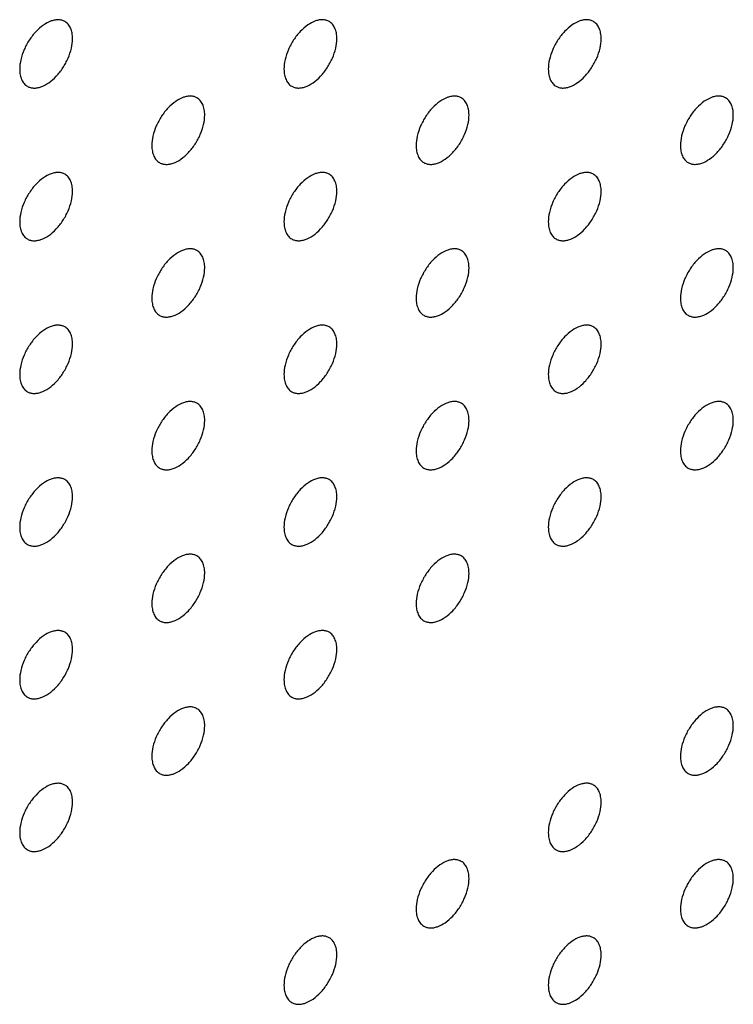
# Model space of a CAD drawing. Header units: inches. Extents: x 0 to 34, y 0 to 22.
# Tile 137 of 176: x 29.224 to 29.606, y 9.658 to 10.184. Entities that reach past the tile are written whole.
import ezdxf

# ---------------------------------------------------------------- set-up
doc = ezdxf.new("R2010")
doc.units = ezdxf.units.IN
doc.header["$LTSCALE"] = 1.87
doc.header["$MEASUREMENT"] = 0
doc.layers.add('02___PRT_ALL_AXES', color=7, linetype='CONTINUOUS')

msp = doc.modelspace()

# ---------------------------------------------------------------- linework, layer by layer
at = {"layer": '02___PRT_ALL_AXES', "color": 7, "linetype": 'CONTINUOUS'}
for points, knots in [([(29.24796, 10.18335), (29.24746, 10.18364), (29.24638, 10.18409), (29.24458, 10.18435), (29.24266, 10.18421), (29.23986, 10.18347), (29.23628, 10.18151), (29.23233, 10.17801), (29.22883, 10.17354), (29.22607, 10.16845), (29.2243, 10.16317), (29.22381, 10.15957), (29.22381, 10.15787)], [0, 0, 0, 0, 0.042842, 0.087441, 0.135298, 0.187275, 0.304489, 0.438213, 0.582466, 0.729664, 0.871609, 1, 1, 1, 1]), ([(29.2521, 10.1742), (29.2521, 10.17521), (29.25194, 10.17713), (29.25116, 10.17978), (29.24986, 10.18194), (29.24862, 10.18297), (29.24796, 10.18335)], [0, 0, 0, 0, 0.288094, 0.548173, 0.782164, 1, 1, 1, 1]), ([(29.38938, 10.18336), (29.38889, 10.18365), (29.3878, 10.1841), (29.38601, 10.18436), (29.38408, 10.18422), (29.38128, 10.18347), (29.3777, 10.18152), (29.37375, 10.17802), (29.37025, 10.17354), (29.36749, 10.16846), (29.36572, 10.16318), (29.36524, 10.15958), (29.36524, 10.15788)], [0, 0, 0, 0, 0.042842, 0.087441, 0.135298, 0.187275, 0.304489, 0.438213, 0.582466, 0.729664, 0.871609, 1, 1, 1, 1]), ([(29.39352, 10.17421), (29.39352, 10.17522), (29.39336, 10.17714), (29.39258, 10.17978), (29.39128, 10.18195), (29.39004, 10.18298), (29.38938, 10.18336)], [0, 0, 0, 0, 0.288094, 0.548173, 0.782164, 1, 1, 1, 1]), ([(29.5308, 10.18337), (29.53031, 10.18365), (29.52922, 10.18411), (29.52743, 10.18437), (29.5255, 10.18422), (29.5227, 10.18348), (29.51912, 10.18153), (29.51517, 10.17802), (29.51167, 10.17355), (29.50892, 10.16847), (29.50715, 10.16318), (29.50666, 10.15959), (29.50666, 10.15789)], [0, 0, 0, 0, 0.042842, 0.087441, 0.135298, 0.187275, 0.304489, 0.438213, 0.582466, 0.729664, 0.871609, 1, 1, 1, 1]), ([(29.53494, 10.17422), (29.53494, 10.17522), (29.53478, 10.17715), (29.53401, 10.17979), (29.5327, 10.18195), (29.53146, 10.18299), (29.5308, 10.18337)], [0, 0, 0, 0, 0.288094, 0.548173, 0.782164, 1, 1, 1, 1]), ([(29.22796, 10.14872), (29.22845, 10.14843), (29.22954, 10.14798), (29.23133, 10.14771), (29.23326, 10.14786), (29.23606, 10.1486), (29.23964, 10.15056), (29.24359, 10.15406), (29.24708, 10.15853), (29.24984, 10.16362), (29.25161, 10.1689), (29.2521, 10.17249), (29.2521, 10.1742)], [0, 0, 0, 0, 0.042842, 0.087441, 0.135298, 0.187275, 0.304489, 0.438213, 0.582466, 0.729664, 0.871609, 1, 1, 1, 1]), ([(29.36938, 10.14872), (29.36987, 10.14844), (29.37096, 10.14799), (29.37275, 10.14772), (29.37468, 10.14787), (29.37748, 10.14861), (29.38106, 10.15057), (29.38501, 10.15407), (29.3885, 10.15854), (29.39126, 10.16363), (29.39303, 10.16891), (29.39352, 10.1725), (29.39352, 10.17421)], [0, 0, 0, 0, 0.042842, 0.087441, 0.135298, 0.187275, 0.304489, 0.438213, 0.582466, 0.729664, 0.871609, 1, 1, 1, 1]), ([(29.5108, 10.14873), (29.51129, 10.14845), (29.51238, 10.14799), (29.51417, 10.14773), (29.5161, 10.14788), (29.5189, 10.14862), (29.52248, 10.15057), (29.52643, 10.15408), (29.52993, 10.15855), (29.53268, 10.16363), (29.53445, 10.16892), (29.53494, 10.17251), (29.53494, 10.17422)], [0, 0, 0, 0, 0.042842, 0.087441, 0.135298, 0.187275, 0.304489, 0.438213, 0.582466, 0.729664, 0.871609, 1, 1, 1, 1]), ([(29.22381, 10.15787), (29.22381, 10.15686), (29.22397, 10.15494), (29.22475, 10.15229), (29.22606, 10.15013), (29.2273, 10.1491), (29.22796, 10.14872)], [0, 0, 0, 0, 0.288094, 0.548173, 0.782164, 1, 1, 1, 1]), ([(29.36524, 10.15788), (29.36524, 10.15687), (29.3654, 10.15495), (29.36617, 10.1523), (29.36748, 10.15014), (29.36872, 10.1491), (29.36938, 10.14872)], [0, 0, 0, 0, 0.288094, 0.548173, 0.782164, 1, 1, 1, 1]), ([(29.50666, 10.15789), (29.50666, 10.15688), (29.50682, 10.15495), (29.50759, 10.15231), (29.5089, 10.15015), (29.51014, 10.14911), (29.5108, 10.14873)], [0, 0, 0, 0, 0.288094, 0.548173, 0.782164, 1, 1, 1, 1]), ([(29.31867, 10.14253), (29.31817, 10.14282), (29.31709, 10.14327), (29.3153, 10.14354), (29.31337, 10.14339), (29.31057, 10.14265), (29.30699, 10.14069), (29.30304, 10.13719), (29.29954, 10.13272), (29.29678, 10.12763), (29.29501, 10.12235), (29.29453, 10.11876), (29.29453, 10.11705)], [0, 0, 0, 0, 0.042842, 0.087441, 0.135298, 0.187275, 0.304489, 0.438213, 0.582466, 0.729664, 0.871609, 1, 1, 1, 1]), ([(29.32281, 10.13338), (29.32281, 10.13439), (29.32265, 10.13631), (29.32187, 10.13896), (29.32057, 10.14112), (29.31933, 10.14215), (29.31867, 10.14253)], [0, 0, 0, 0, 0.288094, 0.548173, 0.782164, 1, 1, 1, 1]), ([(29.46009, 10.14254), (29.4596, 10.14283), (29.45851, 10.14328), (29.45672, 10.14354), (29.45479, 10.1434), (29.45199, 10.14265), (29.44841, 10.1407), (29.44446, 10.1372), (29.44096, 10.13273), (29.43821, 10.12764), (29.43643, 10.12236), (29.43595, 10.11876), (29.43595, 10.11706)], [0, 0, 0, 0, 0.042842, 0.087441, 0.135298, 0.187275, 0.304489, 0.438213, 0.582466, 0.729664, 0.871609, 1, 1, 1, 1]), ([(29.46423, 10.13339), (29.46423, 10.1344), (29.46407, 10.13632), (29.46329, 10.13896), (29.46199, 10.14113), (29.46075, 10.14216), (29.46009, 10.14254)], [0, 0, 0, 0, 0.288094, 0.548173, 0.782164, 1, 1, 1, 1]), ([(29.60151, 10.14255), (29.60102, 10.14283), (29.59993, 10.14329), (29.59814, 10.14355), (29.59621, 10.1434), (29.59341, 10.14266), (29.58983, 10.14071), (29.58588, 10.1372), (29.58238, 10.13273), (29.57963, 10.12765), (29.57786, 10.12236), (29.57737, 10.11877), (29.57737, 10.11707)], [0, 0, 0, 0, 0.042842, 0.087441, 0.135298, 0.187275, 0.304489, 0.438213, 0.582466, 0.729664, 0.871609, 1, 1, 1, 1]), ([(29.60565, 10.1334), (29.60565, 10.1344), (29.60549, 10.13633), (29.60472, 10.13897), (29.60341, 10.14113), (29.60217, 10.14217), (29.60151, 10.14255)], [0, 0, 0, 0, 0.288094, 0.548173, 0.782164, 1, 1, 1, 1]), ([(29.29867, 10.1079), (29.29916, 10.10761), (29.30025, 10.10716), (29.30204, 10.1069), (29.30397, 10.10704), (29.30677, 10.10778), (29.31035, 10.10974), (29.3143, 10.11324), (29.31779, 10.11771), (29.32055, 10.1228), (29.32232, 10.12808), (29.32281, 10.13168), (29.32281, 10.13338)], [0, 0, 0, 0, 0.042842, 0.087441, 0.135298, 0.187275, 0.304489, 0.438213, 0.582466, 0.729664, 0.871609, 1, 1, 1, 1]), ([(29.44009, 10.1079), (29.44058, 10.10762), (29.44167, 10.10717), (29.44346, 10.1069), (29.44539, 10.10705), (29.44819, 10.10779), (29.45177, 10.10975), (29.45572, 10.11325), (29.45922, 10.11772), (29.46197, 10.12281), (29.46374, 10.12809), (29.46423, 10.13168), (29.46423, 10.13339)], [0, 0, 0, 0, 0.042842, 0.087441, 0.135298, 0.187275, 0.304489, 0.438213, 0.582466, 0.729664, 0.871609, 1, 1, 1, 1]), ([(29.58151, 10.10791), (29.582, 10.10763), (29.58309, 10.10717), (29.58488, 10.10691), (29.58681, 10.10706), (29.58961, 10.1078), (29.59319, 10.10975), (29.59714, 10.11326), (29.60064, 10.11773), (29.60339, 10.12281), (29.60516, 10.1281), (29.60565, 10.13169), (29.60565, 10.1334)], [0, 0, 0, 0, 0.042842, 0.087441, 0.135298, 0.187275, 0.304489, 0.438213, 0.582466, 0.729664, 0.871609, 1, 1, 1, 1]), ([(29.29453, 10.11705), (29.29453, 10.11604), (29.29469, 10.11412), (29.29546, 10.11147), (29.29677, 10.10931), (29.29801, 10.10828), (29.29867, 10.1079)], [0, 0, 0, 0, 0.288094, 0.548173, 0.782164, 1, 1, 1, 1]), ([(29.43595, 10.11706), (29.43595, 10.11605), (29.43611, 10.11413), (29.43688, 10.11148), (29.43819, 10.10932), (29.43943, 10.10828), (29.44009, 10.1079)], [0, 0, 0, 0, 0.288094, 0.548173, 0.782164, 1, 1, 1, 1]), ([(29.57737, 10.11707), (29.57737, 10.11606), (29.57753, 10.11414), (29.5783, 10.11149), (29.57961, 10.10933), (29.58085, 10.10829), (29.58151, 10.10791)], [0, 0, 0, 0, 0.288094, 0.548173, 0.782164, 1, 1, 1, 1]), ([(29.24796, 10.10171), (29.24746, 10.10199), (29.24638, 10.10244), (29.24458, 10.10271), (29.24266, 10.10256), (29.23986, 10.10182), (29.23628, 10.09986), (29.23233, 10.09636), (29.22883, 10.09189), (29.22607, 10.0868), (29.2243, 10.08152), (29.22381, 10.07793), (29.22381, 10.07622)], [0, 0, 0, 0, 0.042842, 0.087441, 0.135298, 0.187275, 0.304489, 0.438213, 0.582466, 0.729664, 0.871609, 1, 1, 1, 1]), ([(29.38938, 10.10172), (29.38889, 10.102), (29.3878, 10.10245), (29.38601, 10.10272), (29.38408, 10.10257), (29.38128, 10.10183), (29.3777, 10.09987), (29.37375, 10.09637), (29.37025, 10.0919), (29.36749, 10.08681), (29.36572, 10.08153), (29.36524, 10.07794), (29.36524, 10.07623)], [0, 0, 0, 0, 0.042842, 0.087441, 0.135298, 0.187275, 0.304489, 0.438213, 0.582466, 0.729664, 0.871609, 1, 1, 1, 1]), ([(29.5308, 10.10172), (29.53031, 10.10201), (29.52922, 10.10246), (29.52743, 10.10272), (29.5255, 10.10258), (29.5227, 10.10183), (29.51912, 10.09988), (29.51517, 10.09638), (29.51167, 10.09191), (29.50892, 10.08682), (29.50715, 10.08154), (29.50666, 10.07794), (29.50666, 10.07624)], [0, 0, 0, 0, 0.042842, 0.087441, 0.135298, 0.187275, 0.304489, 0.438213, 0.582466, 0.729664, 0.871609, 1, 1, 1, 1]), ([(29.2521, 10.09255), (29.2521, 10.09356), (29.25194, 10.09548), (29.25116, 10.09813), (29.24986, 10.10029), (29.24862, 10.10133), (29.24796, 10.10171)], [0, 0, 0, 0, 0.288094, 0.548173, 0.782164, 1, 1, 1, 1]), ([(29.39352, 10.09256), (29.39352, 10.09357), (29.39336, 10.09549), (29.39258, 10.09814), (29.39128, 10.1003), (29.39004, 10.10133), (29.38938, 10.10172)], [0, 0, 0, 0, 0.288094, 0.548173, 0.782164, 1, 1, 1, 1]), ([(29.53494, 10.09257), (29.53494, 10.09358), (29.53478, 10.0955), (29.53401, 10.09815), (29.5327, 10.10031), (29.53146, 10.10134), (29.5308, 10.10172)], [0, 0, 0, 0, 0.288094, 0.548173, 0.782164, 1, 1, 1, 1]), ([(29.22796, 10.06707), (29.22845, 10.06678), (29.22954, 10.06633), (29.23133, 10.06607), (29.23326, 10.06621), (29.23606, 10.06696), (29.23964, 10.06891), (29.24359, 10.07241), (29.24708, 10.07689), (29.24984, 10.08197), (29.25161, 10.08725), (29.2521, 10.09085), (29.2521, 10.09255)], [0, 0, 0, 0, 0.042842, 0.087441, 0.135298, 0.187275, 0.304489, 0.438213, 0.582466, 0.729664, 0.871609, 1, 1, 1, 1]), ([(29.36938, 10.06708), (29.36987, 10.06679), (29.37096, 10.06634), (29.37275, 10.06608), (29.37468, 10.06622), (29.37748, 10.06696), (29.38106, 10.06892), (29.38501, 10.07242), (29.3885, 10.07689), (29.39126, 10.08198), (29.39303, 10.08726), (29.39352, 10.09086), (29.39352, 10.09256)], [0, 0, 0, 0, 0.042842, 0.087441, 0.135298, 0.187275, 0.304489, 0.438213, 0.582466, 0.729664, 0.871609, 1, 1, 1, 1]), ([(29.5108, 10.06708), (29.51129, 10.0668), (29.51238, 10.06635), (29.51417, 10.06608), (29.5161, 10.06623), (29.5189, 10.06697), (29.52248, 10.06893), (29.52643, 10.07243), (29.52993, 10.0769), (29.53268, 10.08199), (29.53445, 10.08727), (29.53494, 10.09086), (29.53494, 10.09257)], [0, 0, 0, 0, 0.042842, 0.087441, 0.135298, 0.187275, 0.304489, 0.438213, 0.582466, 0.729664, 0.871609, 1, 1, 1, 1]), ([(29.22381, 10.07622), (29.22381, 10.07521), (29.22397, 10.07329), (29.22475, 10.07065), (29.22606, 10.06849), (29.2273, 10.06745), (29.22796, 10.06707)], [0, 0, 0, 0, 0.288094, 0.548173, 0.782164, 1, 1, 1, 1]), ([(29.36524, 10.07623), (29.36524, 10.07522), (29.3654, 10.0733), (29.36617, 10.07065), (29.36748, 10.06849), (29.36872, 10.06746), (29.36938, 10.06708)], [0, 0, 0, 0, 0.288094, 0.548173, 0.782164, 1, 1, 1, 1]), ([(29.50666, 10.07624), (29.50666, 10.07523), (29.50682, 10.07331), (29.50759, 10.07066), (29.5089, 10.0685), (29.51014, 10.06746), (29.5108, 10.06708)], [0, 0, 0, 0, 0.288094, 0.548173, 0.782164, 1, 1, 1, 1]), ([(29.31867, 10.06089), (29.31817, 10.06117), (29.31709, 10.06162), (29.3153, 10.06189), (29.31337, 10.06174), (29.31057, 10.061), (29.30699, 10.05904), (29.30304, 10.05554), (29.29954, 10.05107), (29.29678, 10.04598), (29.29501, 10.0407), (29.29453, 10.03711), (29.29453, 10.0354)], [0, 0, 0, 0, 0.042842, 0.087441, 0.135298, 0.187275, 0.304489, 0.438213, 0.582466, 0.729664, 0.871609, 1, 1, 1, 1]), ([(29.32281, 10.05173), (29.32281, 10.05274), (29.32265, 10.05466), (29.32187, 10.05731), (29.32057, 10.05947), (29.31933, 10.06051), (29.31867, 10.06089)], [0, 0, 0, 0, 0.288094, 0.548173, 0.782164, 1, 1, 1, 1]), ([(29.46009, 10.0609), (29.4596, 10.06118), (29.45851, 10.06163), (29.45672, 10.0619), (29.45479, 10.06175), (29.45199, 10.06101), (29.44841, 10.05905), (29.44446, 10.05555), (29.44096, 10.05108), (29.43821, 10.04599), (29.43643, 10.04071), (29.43595, 10.03712), (29.43595, 10.03541)], [0, 0, 0, 0, 0.042842, 0.087441, 0.135298, 0.187275, 0.304489, 0.438213, 0.582466, 0.729664, 0.871609, 1, 1, 1, 1]), ([(29.46423, 10.05174), (29.46423, 10.05275), (29.46407, 10.05467), (29.46329, 10.05732), (29.46199, 10.05948), (29.46075, 10.06051), (29.46009, 10.0609)], [0, 0, 0, 0, 0.288094, 0.548173, 0.782164, 1, 1, 1, 1]), ([(29.60151, 10.0609), (29.60102, 10.06119), (29.59993, 10.06164), (29.59814, 10.0619), (29.59621, 10.06176), (29.59341, 10.06101), (29.58983, 10.05906), (29.58588, 10.05556), (29.58238, 10.05109), (29.57963, 10.046), (29.57786, 10.04072), (29.57737, 10.03712), (29.57737, 10.03542)], [0, 0, 0, 0, 0.042842, 0.087441, 0.135298, 0.187275, 0.304489, 0.438213, 0.582466, 0.729664, 0.871609, 1, 1, 1, 1]), ([(29.60565, 10.05175), (29.60565, 10.05276), (29.60549, 10.05468), (29.60472, 10.05733), (29.60341, 10.05949), (29.60217, 10.06052), (29.60151, 10.0609)], [0, 0, 0, 0, 0.288094, 0.548173, 0.782164, 1, 1, 1, 1]), ([(29.29867, 10.02625), (29.29916, 10.02596), (29.30025, 10.02551), (29.30204, 10.02525), (29.30397, 10.0254), (29.30677, 10.02614), (29.31035, 10.02809), (29.3143, 10.03159), (29.31779, 10.03607), (29.32055, 10.04115), (29.32232, 10.04643), (29.32281, 10.05003), (29.32281, 10.05173)], [0, 0, 0, 0, 0.042842, 0.087441, 0.135298, 0.187275, 0.304489, 0.438213, 0.582466, 0.729664, 0.871609, 1, 1, 1, 1]), ([(29.44009, 10.02626), (29.44058, 10.02597), (29.44167, 10.02552), (29.44346, 10.02526), (29.44539, 10.0254), (29.44819, 10.02615), (29.45177, 10.0281), (29.45572, 10.0316), (29.45922, 10.03607), (29.46197, 10.04116), (29.46374, 10.04644), (29.46423, 10.05004), (29.46423, 10.05174)], [0, 0, 0, 0, 0.042842, 0.087441, 0.135298, 0.187275, 0.304489, 0.438213, 0.582466, 0.729664, 0.871609, 1, 1, 1, 1]), ([(29.58151, 10.02626), (29.582, 10.02598), (29.58309, 10.02553), (29.58488, 10.02526), (29.58681, 10.02541), (29.58961, 10.02615), (29.59319, 10.02811), (29.59714, 10.03161), (29.60064, 10.03608), (29.60339, 10.04117), (29.60516, 10.04645), (29.60565, 10.05004), (29.60565, 10.05175)], [0, 0, 0, 0, 0.042842, 0.087441, 0.135298, 0.187275, 0.304489, 0.438213, 0.582466, 0.729664, 0.871609, 1, 1, 1, 1]), ([(29.29453, 10.0354), (29.29453, 10.0344), (29.29469, 10.03247), (29.29546, 10.02983), (29.29677, 10.02767), (29.29801, 10.02663), (29.29867, 10.02625)], [0, 0, 0, 0, 0.288094, 0.548173, 0.782164, 1, 1, 1, 1]), ([(29.43595, 10.03541), (29.43595, 10.0344), (29.43611, 10.03248), (29.43688, 10.02983), (29.43819, 10.02767), (29.43943, 10.02664), (29.44009, 10.02626)], [0, 0, 0, 0, 0.288094, 0.548173, 0.782164, 1, 1, 1, 1]), ([(29.57737, 10.03542), (29.57737, 10.03441), (29.57753, 10.03249), (29.5783, 10.02984), (29.57961, 10.02768), (29.58085, 10.02665), (29.58151, 10.02626)], [0, 0, 0, 0, 0.288094, 0.548173, 0.782164, 1, 1, 1, 1]), ([(29.24796, 10.02006), (29.24746, 10.02034), (29.24638, 10.0208), (29.24458, 10.02106), (29.24266, 10.02091), (29.23986, 10.02017), (29.23628, 10.01822), (29.23233, 10.01471), (29.22883, 10.01024), (29.22607, 10.00516), (29.2243, 9.99987), (29.22381, 9.99628), (29.22381, 9.99458)], [0, 0, 0, 0, 0.042842, 0.087441, 0.135298, 0.187275, 0.304489, 0.438213, 0.582466, 0.729664, 0.871609, 1, 1, 1, 1]), ([(29.2521, 10.01091), (29.2521, 10.01191), (29.25194, 10.01384), (29.25116, 10.01648), (29.24986, 10.01864), (29.24862, 10.01968), (29.24796, 10.02006)], [0, 0, 0, 0, 0.288094, 0.548173, 0.782164, 1, 1, 1, 1]), ([(29.38938, 10.02007), (29.38889, 10.02035), (29.3878, 10.0208), (29.38601, 10.02107), (29.38408, 10.02092), (29.38128, 10.02018), (29.3777, 10.01822), (29.37375, 10.01472), (29.37025, 10.01025), (29.36749, 10.00516), (29.36572, 9.99988), (29.36524, 9.99629), (29.36524, 9.99458)], [0, 0, 0, 0, 0.042842, 0.087441, 0.135298, 0.187275, 0.304489, 0.438213, 0.582466, 0.729664, 0.871609, 1, 1, 1, 1]), ([(29.39352, 10.01091), (29.39352, 10.01192), (29.39336, 10.01384), (29.39258, 10.01649), (29.39128, 10.01865), (29.39004, 10.01969), (29.38938, 10.02007)], [0, 0, 0, 0, 0.288094, 0.548173, 0.782164, 1, 1, 1, 1]), ([(29.5308, 10.02008), (29.53031, 10.02036), (29.52922, 10.02081), (29.52743, 10.02108), (29.5255, 10.02093), (29.5227, 10.02019), (29.51912, 10.01823), (29.51517, 10.01473), (29.51167, 10.01026), (29.50892, 10.00517), (29.50715, 9.99989), (29.50666, 9.9963), (29.50666, 9.99459)], [0, 0, 0, 0, 0.042842, 0.087441, 0.135298, 0.187275, 0.304489, 0.438213, 0.582466, 0.729664, 0.871609, 1, 1, 1, 1]), ([(29.53494, 10.01092), (29.53494, 10.01193), (29.53478, 10.01385), (29.53401, 10.0165), (29.5327, 10.01866), (29.53146, 10.0197), (29.5308, 10.02008)], [0, 0, 0, 0, 0.288094, 0.548173, 0.782164, 1, 1, 1, 1]), ([(29.22796, 9.98542), (29.22845, 9.98514), (29.22954, 9.98468), (29.23133, 9.98442), (29.23326, 9.98457), (29.23606, 9.98531), (29.23964, 9.98726), (29.24359, 9.99077), (29.24708, 9.99524), (29.24984, 10.00032), (29.25161, 10.00561), (29.2521, 10.0092), (29.2521, 10.01091)], [0, 0, 0, 0, 0.042842, 0.087441, 0.135298, 0.187275, 0.304489, 0.438213, 0.582466, 0.729664, 0.871609, 1, 1, 1, 1]), ([(29.36938, 9.98543), (29.36987, 9.98514), (29.37096, 9.98469), (29.37275, 9.98443), (29.37468, 9.98458), (29.37748, 9.98532), (29.38106, 9.98727), (29.38501, 9.99078), (29.3885, 9.99525), (29.39126, 10.00033), (29.39303, 10.00562), (29.39352, 10.00921), (29.39352, 10.01091)], [0, 0, 0, 0, 0.042842, 0.087441, 0.135298, 0.187275, 0.304489, 0.438213, 0.582466, 0.729664, 0.871609, 1, 1, 1, 1]), ([(29.5108, 9.98544), (29.51129, 9.98515), (29.51238, 9.9847), (29.51417, 9.98444), (29.5161, 9.98458), (29.5189, 9.98533), (29.52248, 9.98728), (29.52643, 9.99078), (29.52993, 9.99525), (29.53268, 10.00034), (29.53445, 10.00562), (29.53494, 10.00922), (29.53494, 10.01092)], [0, 0, 0, 0, 0.042842, 0.087441, 0.135298, 0.187275, 0.304489, 0.438213, 0.582466, 0.729664, 0.871609, 1, 1, 1, 1]), ([(29.22381, 9.99458), (29.22381, 9.99357), (29.22397, 9.99164), (29.22475, 9.989), (29.22606, 9.98684), (29.2273, 9.9858), (29.22796, 9.98542)], [0, 0, 0, 0, 0.288094, 0.548173, 0.782164, 1, 1, 1, 1]), ([(29.36524, 9.99458), (29.36524, 9.99358), (29.3654, 9.99165), (29.36617, 9.98901), (29.36748, 9.98685), (29.36872, 9.98581), (29.36938, 9.98543)], [0, 0, 0, 0, 0.288094, 0.548173, 0.782164, 1, 1, 1, 1]), ([(29.50666, 9.99459), (29.50666, 9.99358), (29.50682, 9.99166), (29.50759, 9.98901), (29.5089, 9.98685), (29.51014, 9.98582), (29.5108, 9.98544)], [0, 0, 0, 0, 0.288094, 0.548173, 0.782164, 1, 1, 1, 1]), ([(29.31867, 9.97924), (29.31817, 9.97953), (29.31709, 9.97998), (29.3153, 9.98024), (29.31337, 9.98009), (29.31057, 9.97935), (29.30699, 9.9774), (29.30304, 9.97389), (29.29954, 9.96942), (29.29678, 9.96434), (29.29501, 9.95905), (29.29453, 9.95546), (29.29453, 9.95376)], [0, 0, 0, 0, 0.042842, 0.087441, 0.135298, 0.187275, 0.304489, 0.438213, 0.582466, 0.729664, 0.871609, 1, 1, 1, 1]), ([(29.32281, 9.97009), (29.32281, 9.97109), (29.32265, 9.97302), (29.32187, 9.97566), (29.32057, 9.97782), (29.31933, 9.97886), (29.31867, 9.97924)], [0, 0, 0, 0, 0.288094, 0.548173, 0.782164, 1, 1, 1, 1]), ([(29.46009, 9.97925), (29.4596, 9.97953), (29.45851, 9.97999), (29.45672, 9.98025), (29.45479, 9.9801), (29.45199, 9.97936), (29.44841, 9.97741), (29.44446, 9.9739), (29.44096, 9.96943), (29.43821, 9.96435), (29.43643, 9.95906), (29.43595, 9.95547), (29.43595, 9.95376)], [0, 0, 0, 0, 0.042842, 0.087441, 0.135298, 0.187275, 0.304489, 0.438213, 0.582466, 0.729664, 0.871609, 1, 1, 1, 1]), ([(29.46423, 9.97009), (29.46423, 9.9711), (29.46407, 9.97302), (29.46329, 9.97567), (29.46199, 9.97783), (29.46075, 9.97887), (29.46009, 9.97925)], [0, 0, 0, 0, 0.288094, 0.548173, 0.782164, 1, 1, 1, 1]), ([(29.60151, 9.97926), (29.60102, 9.97954), (29.59993, 9.97999), (29.59814, 9.98026), (29.59621, 9.98011), (29.59341, 9.97937), (29.58983, 9.97741), (29.58588, 9.97391), (29.58238, 9.96944), (29.57963, 9.96435), (29.57786, 9.95907), (29.57737, 9.95548), (29.57737, 9.95377)], [0, 0, 0, 0, 0.042842, 0.087441, 0.135298, 0.187275, 0.304489, 0.438213, 0.582466, 0.729664, 0.871609, 1, 1, 1, 1]), ([(29.60565, 9.9701), (29.60565, 9.97111), (29.60549, 9.97303), (29.60472, 9.97568), (29.60341, 9.97784), (29.60217, 9.97888), (29.60151, 9.97926)], [0, 0, 0, 0, 0.288094, 0.548173, 0.782164, 1, 1, 1, 1]), ([(29.29867, 9.9446), (29.29916, 9.94432), (29.30025, 9.94386), (29.30204, 9.9436), (29.30397, 9.94375), (29.30677, 9.94449), (29.31035, 9.94645), (29.3143, 9.94995), (29.31779, 9.95442), (29.32055, 9.95951), (29.32232, 9.96479), (29.32281, 9.96838), (29.32281, 9.97009)], [0, 0, 0, 0, 0.042842, 0.087441, 0.135298, 0.187275, 0.304489, 0.438213, 0.582466, 0.729664, 0.871609, 1, 1, 1, 1]), ([(29.44009, 9.94461), (29.44058, 9.94433), (29.44167, 9.94387), (29.44346, 9.94361), (29.44539, 9.94376), (29.44819, 9.9445), (29.45177, 9.94645), (29.45572, 9.94996), (29.45922, 9.95443), (29.46197, 9.95951), (29.46374, 9.9648), (29.46423, 9.96839), (29.46423, 9.97009)], [0, 0, 0, 0, 0.042842, 0.087441, 0.135298, 0.187275, 0.304489, 0.438213, 0.582466, 0.729664, 0.871609, 1, 1, 1, 1]), ([(29.58151, 9.94462), (29.582, 9.94433), (29.58309, 9.94388), (29.58488, 9.94362), (29.58681, 9.94376), (29.58961, 9.94451), (29.59319, 9.94646), (29.59714, 9.94996), (29.60064, 9.95443), (29.60339, 9.95952), (29.60516, 9.9648), (29.60565, 9.9684), (29.60565, 9.9701)], [0, 0, 0, 0, 0.042842, 0.087441, 0.135298, 0.187275, 0.304489, 0.438213, 0.582466, 0.729664, 0.871609, 1, 1, 1, 1]), ([(29.29453, 9.95376), (29.29453, 9.95275), (29.29469, 9.95083), (29.29546, 9.94818), (29.29677, 9.94602), (29.29801, 9.94498), (29.29867, 9.9446)], [0, 0, 0, 0, 0.288094, 0.548173, 0.782164, 1, 1, 1, 1]), ([(29.43595, 9.95376), (29.43595, 9.95276), (29.43611, 9.95083), (29.43688, 9.94819), (29.43819, 9.94603), (29.43943, 9.94499), (29.44009, 9.94461)], [0, 0, 0, 0, 0.288094, 0.548173, 0.782164, 1, 1, 1, 1]), ([(29.57737, 9.95377), (29.57737, 9.95276), (29.57753, 9.95084), (29.5783, 9.94819), (29.57961, 9.94603), (29.58085, 9.945), (29.58151, 9.94462)], [0, 0, 0, 0, 0.288094, 0.548173, 0.782164, 1, 1, 1, 1]), ([(29.24796, 9.93841), (29.24746, 9.9387), (29.24638, 9.93915), (29.24458, 9.93941), (29.24266, 9.93927), (29.23986, 9.93852), (29.23628, 9.93657), (29.23233, 9.93307), (29.22883, 9.9286), (29.22607, 9.92351), (29.2243, 9.91823), (29.22381, 9.91463), (29.22381, 9.91293)], [0, 0, 0, 0, 0.042842, 0.087441, 0.135298, 0.187275, 0.304489, 0.438213, 0.582466, 0.729664, 0.871609, 1, 1, 1, 1]), ([(29.38938, 9.93842), (29.38889, 9.93871), (29.3878, 9.93916), (29.38601, 9.93942), (29.38408, 9.93927), (29.38128, 9.93853), (29.3777, 9.93658), (29.37375, 9.93307), (29.37025, 9.9286), (29.36749, 9.92352), (29.36572, 9.91823), (29.36524, 9.91464), (29.36524, 9.91294)], [0, 0, 0, 0, 0.042842, 0.087441, 0.135298, 0.187275, 0.304489, 0.438213, 0.582466, 0.729664, 0.871609, 1, 1, 1, 1]), ([(29.5308, 9.93843), (29.53031, 9.93871), (29.52922, 9.93917), (29.52743, 9.93943), (29.5255, 9.93928), (29.5227, 9.93854), (29.51912, 9.93659), (29.51517, 9.93308), (29.51167, 9.92861), (29.50892, 9.92353), (29.50715, 9.91824), (29.50666, 9.91465), (29.50666, 9.91294)], [0, 0, 0, 0, 0.042842, 0.087441, 0.135298, 0.187275, 0.304489, 0.438213, 0.582466, 0.729664, 0.871609, 1, 1, 1, 1]), ([(29.2521, 9.92926), (29.2521, 9.93027), (29.25194, 9.93219), (29.25116, 9.93484), (29.24986, 9.937), (29.24862, 9.93803), (29.24796, 9.93841)], [0, 0, 0, 0, 0.288094, 0.548173, 0.782164, 1, 1, 1, 1]), ([(29.39352, 9.92927), (29.39352, 9.93027), (29.39336, 9.9322), (29.39258, 9.93484), (29.39128, 9.937), (29.39004, 9.93804), (29.38938, 9.93842)], [0, 0, 0, 0, 0.288094, 0.548173, 0.782164, 1, 1, 1, 1]), ([(29.53494, 9.92927), (29.53494, 9.93028), (29.53478, 9.93221), (29.53401, 9.93485), (29.5327, 9.93701), (29.53146, 9.93805), (29.5308, 9.93843)], [0, 0, 0, 0, 0.288094, 0.548173, 0.782164, 1, 1, 1, 1]), ([(29.22796, 9.90377), (29.22845, 9.90349), (29.22954, 9.90304), (29.23133, 9.90277), (29.23326, 9.90292), (29.23606, 9.90366), (29.23964, 9.90562), (29.24359, 9.90912), (29.24708, 9.91359), (29.24984, 9.91868), (29.25161, 9.92396), (29.2521, 9.92755), (29.2521, 9.92926)], [0, 0, 0, 0, 0.042842, 0.087441, 0.135298, 0.187275, 0.304489, 0.438213, 0.582466, 0.729664, 0.871609, 1, 1, 1, 1]), ([(29.36938, 9.90378), (29.36987, 9.9035), (29.37096, 9.90305), (29.37275, 9.90278), (29.37468, 9.90293), (29.37748, 9.90367), (29.38106, 9.90563), (29.38501, 9.90913), (29.3885, 9.9136), (29.39126, 9.91869), (29.39303, 9.92397), (29.39352, 9.92756), (29.39352, 9.92927)], [0, 0, 0, 0, 0.042842, 0.087441, 0.135298, 0.187275, 0.304489, 0.438213, 0.582466, 0.729664, 0.871609, 1, 1, 1, 1]), ([(29.5108, 9.90379), (29.51129, 9.90351), (29.51238, 9.90305), (29.51417, 9.90279), (29.5161, 9.90294), (29.5189, 9.90368), (29.52248, 9.90563), (29.52643, 9.90914), (29.52993, 9.91361), (29.53268, 9.91869), (29.53445, 9.92398), (29.53494, 9.92757), (29.53494, 9.92927)], [0, 0, 0, 0, 0.042842, 0.087441, 0.135298, 0.187275, 0.304489, 0.438213, 0.582466, 0.729664, 0.871609, 1, 1, 1, 1]), ([(29.22381, 9.91293), (29.22381, 9.91192), (29.22397, 9.91), (29.22475, 9.90735), (29.22606, 9.90519), (29.2273, 9.90415), (29.22796, 9.90377)], [0, 0, 0, 0, 0.288094, 0.548173, 0.782164, 1, 1, 1, 1]), ([(29.36524, 9.91294), (29.36524, 9.91193), (29.3654, 9.91001), (29.36617, 9.90736), (29.36748, 9.9052), (29.36872, 9.90416), (29.36938, 9.90378)], [0, 0, 0, 0, 0.288094, 0.548173, 0.782164, 1, 1, 1, 1]), ([(29.50666, 9.91294), (29.50666, 9.91194), (29.50682, 9.91001), (29.50759, 9.90737), (29.5089, 9.90521), (29.51014, 9.90417), (29.5108, 9.90379)], [0, 0, 0, 0, 0.288094, 0.548173, 0.782164, 1, 1, 1, 1]), ([(29.31867, 9.89759), (29.31817, 9.89788), (29.31709, 9.89833), (29.3153, 9.89859), (29.31337, 9.89845), (29.31057, 9.89771), (29.30699, 9.89575), (29.30304, 9.89225), (29.29954, 9.88778), (29.29678, 9.88269), (29.29501, 9.87741), (29.29453, 9.87381), (29.29453, 9.87211)], [0, 0, 0, 0, 0.042842, 0.087441, 0.135298, 0.187275, 0.304489, 0.438213, 0.582466, 0.729664, 0.871609, 1, 1, 1, 1]), ([(29.32281, 9.88844), (29.32281, 9.88945), (29.32265, 9.89137), (29.32187, 9.89402), (29.32057, 9.89618), (29.31933, 9.89721), (29.31867, 9.89759)], [0, 0, 0, 0, 0.288094, 0.548173, 0.782164, 1, 1, 1, 1]), ([(29.46009, 9.8976), (29.4596, 9.89789), (29.45851, 9.89834), (29.45672, 9.8986), (29.45479, 9.89846), (29.45199, 9.89771), (29.44841, 9.89576), (29.44446, 9.89226), (29.44096, 9.88778), (29.43821, 9.8827), (29.43643, 9.87742), (29.43595, 9.87382), (29.43595, 9.87212)], [0, 0, 0, 0, 0.042842, 0.087441, 0.135298, 0.187275, 0.304489, 0.438213, 0.582466, 0.729664, 0.871609, 1, 1, 1, 1]), ([(29.46423, 9.88845), (29.46423, 9.88945), (29.46407, 9.89138), (29.46329, 9.89402), (29.46199, 9.89618), (29.46075, 9.89722), (29.46009, 9.8976)], [0, 0, 0, 0, 0.288094, 0.548173, 0.782164, 1, 1, 1, 1]), ([(29.29867, 9.86295), (29.29916, 9.86267), (29.30025, 9.86222), (29.30204, 9.86195), (29.30397, 9.8621), (29.30677, 9.86284), (29.31035, 9.8648), (29.3143, 9.8683), (29.31779, 9.87277), (29.32055, 9.87786), (29.32232, 9.88314), (29.32281, 9.88673), (29.32281, 9.88844)], [0, 0, 0, 0, 0.042842, 0.087441, 0.135298, 0.187275, 0.304489, 0.438213, 0.582466, 0.729664, 0.871609, 1, 1, 1, 1]), ([(29.44009, 9.86296), (29.44058, 9.86268), (29.44167, 9.86223), (29.44346, 9.86196), (29.44539, 9.86211), (29.44819, 9.86285), (29.45177, 9.86481), (29.45572, 9.86831), (29.45922, 9.87278), (29.46197, 9.87787), (29.46374, 9.88315), (29.46423, 9.88674), (29.46423, 9.88845)], [0, 0, 0, 0, 0.042842, 0.087441, 0.135298, 0.187275, 0.304489, 0.438213, 0.582466, 0.729664, 0.871609, 1, 1, 1, 1]), ([(29.29453, 9.87211), (29.29453, 9.8711), (29.29469, 9.86918), (29.29546, 9.86653), (29.29677, 9.86437), (29.29801, 9.86334), (29.29867, 9.86295)], [0, 0, 0, 0, 0.288094, 0.548173, 0.782164, 1, 1, 1, 1]), ([(29.43595, 9.87212), (29.43595, 9.87111), (29.43611, 9.86919), (29.43688, 9.86654), (29.43819, 9.86438), (29.43943, 9.86334), (29.44009, 9.86296)], [0, 0, 0, 0, 0.288094, 0.548173, 0.782164, 1, 1, 1, 1]), ([(29.24796, 9.85677), (29.24746, 9.85705), (29.24638, 9.8575), (29.24458, 9.85777), (29.24266, 9.85762), (29.23986, 9.85688), (29.23628, 9.85492), (29.23233, 9.85142), (29.22883, 9.84695), (29.22607, 9.84186), (29.2243, 9.83658), (29.22381, 9.83299), (29.22381, 9.83128)], [0, 0, 0, 0, 0.042842, 0.087441, 0.135298, 0.187275, 0.304489, 0.438213, 0.582466, 0.729664, 0.871609, 1, 1, 1, 1]), ([(29.2521, 9.84761), (29.2521, 9.84862), (29.25194, 9.85054), (29.25116, 9.85319), (29.24986, 9.85535), (29.24862, 9.85639), (29.24796, 9.85677)], [0, 0, 0, 0, 0.288094, 0.548173, 0.782164, 1, 1, 1, 1]), ([(29.38938, 9.85677), (29.38889, 9.85706), (29.3878, 9.85751), (29.38601, 9.85777), (29.38408, 9.85763), (29.38128, 9.85689), (29.3777, 9.85493), (29.37375, 9.85143), (29.37025, 9.84696), (29.36749, 9.84187), (29.36572, 9.83659), (29.36524, 9.83299), (29.36524, 9.83129)], [0, 0, 0, 0, 0.042842, 0.087441, 0.135298, 0.187275, 0.304489, 0.438213, 0.582466, 0.729664, 0.871609, 1, 1, 1, 1]), ([(29.39352, 9.84762), (29.39352, 9.84863), (29.39336, 9.85055), (29.39258, 9.8532), (29.39128, 9.85536), (29.39004, 9.85639), (29.38938, 9.85677)], [0, 0, 0, 0, 0.288094, 0.548173, 0.782164, 1, 1, 1, 1]), ([(29.22796, 9.82213), (29.22845, 9.82184), (29.22954, 9.82139), (29.23133, 9.82113), (29.23326, 9.82127), (29.23606, 9.82202), (29.23964, 9.82397), (29.24359, 9.82747), (29.24708, 9.83194), (29.24984, 9.83703), (29.25161, 9.84231), (29.2521, 9.84591), (29.2521, 9.84761)], [0, 0, 0, 0, 0.042842, 0.087441, 0.135298, 0.187275, 0.304489, 0.438213, 0.582466, 0.729664, 0.871609, 1, 1, 1, 1]), ([(29.36938, 9.82214), (29.36987, 9.82185), (29.37096, 9.8214), (29.37275, 9.82113), (29.37468, 9.82128), (29.37748, 9.82202), (29.38106, 9.82398), (29.38501, 9.82748), (29.3885, 9.83195), (29.39126, 9.83704), (29.39303, 9.84232), (29.39352, 9.84591), (29.39352, 9.84762)], [0, 0, 0, 0, 0.042842, 0.087441, 0.135298, 0.187275, 0.304489, 0.438213, 0.582466, 0.729664, 0.871609, 1, 1, 1, 1]), ([(29.22381, 9.83128), (29.22381, 9.83027), (29.22397, 9.82835), (29.22475, 9.8257), (29.22606, 9.82354), (29.2273, 9.82251), (29.22796, 9.82213)], [0, 0, 0, 0, 0.288094, 0.548173, 0.782164, 1, 1, 1, 1]), ([(29.36524, 9.83129), (29.36524, 9.83028), (29.3654, 9.82836), (29.36617, 9.82571), (29.36748, 9.82355), (29.36872, 9.82252), (29.36938, 9.82214)], [0, 0, 0, 0, 0.288094, 0.548173, 0.782164, 1, 1, 1, 1]), ([(29.31867, 9.81595), (29.31817, 9.81623), (29.31709, 9.81668), (29.3153, 9.81695), (29.31337, 9.8168), (29.31057, 9.81606), (29.30699, 9.8141), (29.30304, 9.8106), (29.29954, 9.80613), (29.29678, 9.80104), (29.29501, 9.79576), (29.29453, 9.79217), (29.29453, 9.79046)], [0, 0, 0, 0, 0.042842, 0.087441, 0.135298, 0.187275, 0.304489, 0.438213, 0.582466, 0.729664, 0.871609, 1, 1, 1, 1]), ([(29.32281, 9.80679), (29.32281, 9.8078), (29.32265, 9.80972), (29.32187, 9.81237), (29.32057, 9.81453), (29.31933, 9.81557), (29.31867, 9.81595)], [0, 0, 0, 0, 0.288094, 0.548173, 0.782164, 1, 1, 1, 1]), ([(29.60151, 9.81596), (29.60102, 9.81625), (29.59993, 9.8167), (29.59814, 9.81696), (29.59621, 9.81682), (29.59341, 9.81607), (29.58983, 9.81412), (29.58588, 9.81062), (29.58238, 9.80614), (29.57963, 9.80106), (29.57786, 9.79578), (29.57737, 9.79218), (29.57737, 9.79048)], [0, 0, 0, 0, 0.042842, 0.087441, 0.135298, 0.187275, 0.304489, 0.438213, 0.582466, 0.729664, 0.871609, 1, 1, 1, 1]), ([(29.60565, 9.80681), (29.60565, 9.80782), (29.60549, 9.80974), (29.60472, 9.81238), (29.60341, 9.81455), (29.60217, 9.81558), (29.60151, 9.81596)], [0, 0, 0, 0, 0.288094, 0.548173, 0.782164, 1, 1, 1, 1]), ([(29.29867, 9.78131), (29.29916, 9.78102), (29.30025, 9.78057), (29.30204, 9.78031), (29.30397, 9.78045), (29.30677, 9.7812), (29.31035, 9.78315), (29.3143, 9.78665), (29.31779, 9.79113), (29.32055, 9.79621), (29.32232, 9.80149), (29.32281, 9.80509), (29.32281, 9.80679)], [0, 0, 0, 0, 0.042842, 0.087441, 0.135298, 0.187275, 0.304489, 0.438213, 0.582466, 0.729664, 0.871609, 1, 1, 1, 1]), ([(29.58151, 9.78132), (29.582, 9.78104), (29.58309, 9.78059), (29.58488, 9.78032), (29.58681, 9.78047), (29.58961, 9.78121), (29.59319, 9.78317), (29.59714, 9.78667), (29.60064, 9.79114), (29.60339, 9.79623), (29.60516, 9.80151), (29.60565, 9.8051), (29.60565, 9.80681)], [0, 0, 0, 0, 0.042842, 0.087441, 0.135298, 0.187275, 0.304489, 0.438213, 0.582466, 0.729664, 0.871609, 1, 1, 1, 1]), ([(29.29453, 9.79046), (29.29453, 9.78945), (29.29469, 9.78753), (29.29546, 9.78489), (29.29677, 9.78272), (29.29801, 9.78169), (29.29867, 9.78131)], [0, 0, 0, 0, 0.288094, 0.548173, 0.782164, 1, 1, 1, 1]), ([(29.57737, 9.79048), (29.57737, 9.78947), (29.57753, 9.78755), (29.5783, 9.7849), (29.57961, 9.78274), (29.58085, 9.7817), (29.58151, 9.78132)], [0, 0, 0, 0, 0.288094, 0.548173, 0.782164, 1, 1, 1, 1]), ([(29.24796, 9.77512), (29.24746, 9.7754), (29.24638, 9.77586), (29.24458, 9.77612), (29.24266, 9.77597), (29.23986, 9.77523), (29.23628, 9.77328), (29.23233, 9.76977), (29.22883, 9.7653), (29.22607, 9.76022), (29.2243, 9.75493), (29.22381, 9.75134), (29.22381, 9.74963)], [0, 0, 0, 0, 0.042842, 0.087441, 0.135298, 0.187275, 0.304489, 0.438213, 0.582466, 0.729664, 0.871609, 1, 1, 1, 1]), ([(29.5308, 9.77513), (29.53031, 9.77542), (29.52922, 9.77587), (29.52743, 9.77614), (29.5255, 9.77599), (29.5227, 9.77525), (29.51912, 9.77329), (29.51517, 9.76979), (29.51167, 9.76532), (29.50892, 9.76023), (29.50715, 9.75495), (29.50666, 9.75136), (29.50666, 9.74965)], [0, 0, 0, 0, 0.042842, 0.087441, 0.135298, 0.187275, 0.304489, 0.438213, 0.582466, 0.729664, 0.871609, 1, 1, 1, 1]), ([(29.2521, 9.76597), (29.2521, 9.76697), (29.25194, 9.7689), (29.25116, 9.77154), (29.24986, 9.7737), (29.24862, 9.77474), (29.24796, 9.77512)], [0, 0, 0, 0, 0.288094, 0.548173, 0.782164, 1, 1, 1, 1]), ([(29.53494, 9.76598), (29.53494, 9.76699), (29.53478, 9.76891), (29.53401, 9.77156), (29.5327, 9.77372), (29.53146, 9.77475), (29.5308, 9.77513)], [0, 0, 0, 0, 0.288094, 0.548173, 0.782164, 1, 1, 1, 1]), ([(29.22796, 9.74048), (29.22845, 9.7402), (29.22954, 9.73974), (29.23133, 9.73948), (29.23326, 9.73963), (29.23606, 9.74037), (29.23964, 9.74232), (29.24359, 9.74583), (29.24708, 9.7503), (29.24984, 9.75538), (29.25161, 9.76067), (29.2521, 9.76426), (29.2521, 9.76597)], [0, 0, 0, 0, 0.042842, 0.087441, 0.135298, 0.187275, 0.304489, 0.438213, 0.582466, 0.729664, 0.871609, 1, 1, 1, 1]), ([(29.5108, 9.7405), (29.51129, 9.74021), (29.51238, 9.73976), (29.51417, 9.7395), (29.5161, 9.73964), (29.5189, 9.74038), (29.52248, 9.74234), (29.52643, 9.74584), (29.52993, 9.75031), (29.53268, 9.7554), (29.53445, 9.76068), (29.53494, 9.76428), (29.53494, 9.76598)], [0, 0, 0, 0, 0.042842, 0.087441, 0.135298, 0.187275, 0.304489, 0.438213, 0.582466, 0.729664, 0.871609, 1, 1, 1, 1]), ([(29.22381, 9.74963), (29.22381, 9.74863), (29.22397, 9.7467), (29.22475, 9.74406), (29.22606, 9.7419), (29.2273, 9.74086), (29.22796, 9.74048)], [0, 0, 0, 0, 0.288094, 0.548173, 0.782164, 1, 1, 1, 1]), ([(29.50666, 9.74965), (29.50666, 9.74864), (29.50682, 9.74672), (29.50759, 9.74407), (29.5089, 9.74191), (29.51014, 9.74088), (29.5108, 9.7405)], [0, 0, 0, 0, 0.288094, 0.548173, 0.782164, 1, 1, 1, 1]), ([(29.46009, 9.73431), (29.4596, 9.73459), (29.45851, 9.73504), (29.45672, 9.73531), (29.45479, 9.73516), (29.45199, 9.73442), (29.44841, 9.73246), (29.44446, 9.72896), (29.44096, 9.72449), (29.43821, 9.7194), (29.43643, 9.71412), (29.43595, 9.71053), (29.43595, 9.70882)], [0, 0, 0, 0, 0.042842, 0.087441, 0.135298, 0.187275, 0.304489, 0.438213, 0.582466, 0.729664, 0.871609, 1, 1, 1, 1]), ([(29.46423, 9.72515), (29.46423, 9.72616), (29.46407, 9.72808), (29.46329, 9.73073), (29.46199, 9.73289), (29.46075, 9.73393), (29.46009, 9.73431)], [0, 0, 0, 0, 0.288094, 0.548173, 0.782164, 1, 1, 1, 1]), ([(29.60151, 9.73432), (29.60102, 9.7346), (29.59993, 9.73505), (29.59814, 9.73532), (29.59621, 9.73517), (29.59341, 9.73443), (29.58983, 9.73247), (29.58588, 9.72897), (29.58238, 9.7245), (29.57963, 9.71941), (29.57786, 9.71413), (29.57737, 9.71054), (29.57737, 9.70883)], [0, 0, 0, 0, 0.042842, 0.087441, 0.135298, 0.187275, 0.304489, 0.438213, 0.582466, 0.729664, 0.871609, 1, 1, 1, 1]), ([(29.60565, 9.72516), (29.60565, 9.72617), (29.60549, 9.72809), (29.60472, 9.73074), (29.60341, 9.7329), (29.60217, 9.73393), (29.60151, 9.73432)], [0, 0, 0, 0, 0.288094, 0.548173, 0.782164, 1, 1, 1, 1]), ([(29.44009, 9.69967), (29.44058, 9.69938), (29.44167, 9.69893), (29.44346, 9.69867), (29.44539, 9.69881), (29.44819, 9.69956), (29.45177, 9.70151), (29.45572, 9.70501), (29.45922, 9.70949), (29.46197, 9.71457), (29.46374, 9.71985), (29.46423, 9.72345), (29.46423, 9.72515)], [0, 0, 0, 0, 0.042842, 0.087441, 0.135298, 0.187275, 0.304489, 0.438213, 0.582466, 0.729664, 0.871609, 1, 1, 1, 1]), ([(29.58151, 9.69968), (29.582, 9.69939), (29.58309, 9.69894), (29.58488, 9.69868), (29.58681, 9.69882), (29.58961, 9.69956), (29.59319, 9.70152), (29.59714, 9.70502), (29.60064, 9.70949), (29.60339, 9.71458), (29.60516, 9.71986), (29.60565, 9.72346), (29.60565, 9.72516)], [0, 0, 0, 0, 0.042842, 0.087441, 0.135298, 0.187275, 0.304489, 0.438213, 0.582466, 0.729664, 0.871609, 1, 1, 1, 1]), ([(29.43595, 9.70882), (29.43595, 9.70782), (29.43611, 9.70589), (29.43688, 9.70325), (29.43819, 9.70109), (29.43943, 9.70005), (29.44009, 9.69967)], [0, 0, 0, 0, 0.288094, 0.548173, 0.782164, 1, 1, 1, 1]), ([(29.57737, 9.70883), (29.57737, 9.70782), (29.57753, 9.7059), (29.5783, 9.70325), (29.57961, 9.70109), (29.58085, 9.70006), (29.58151, 9.69968)], [0, 0, 0, 0, 0.288094, 0.548173, 0.782164, 1, 1, 1, 1]), ([(29.38938, 9.69348), (29.38889, 9.69376), (29.3878, 9.69422), (29.38601, 9.69448), (29.38408, 9.69433), (29.38128, 9.69359), (29.3777, 9.69164), (29.37375, 9.68813), (29.37025, 9.68366), (29.36749, 9.67858), (29.36572, 9.67329), (29.36524, 9.6697), (29.36524, 9.66799)], [0, 0, 0, 0, 0.042842, 0.087441, 0.135298, 0.187275, 0.304489, 0.438213, 0.582466, 0.729664, 0.871609, 1, 1, 1, 1]), ([(29.39352, 9.68433), (29.39352, 9.68533), (29.39336, 9.68726), (29.39258, 9.6899), (29.39128, 9.69206), (29.39004, 9.6931), (29.38938, 9.69348)], [0, 0, 0, 0, 0.288094, 0.548173, 0.782164, 1, 1, 1, 1]), ([(29.5308, 9.69349), (29.53031, 9.69377), (29.52922, 9.69422), (29.52743, 9.69449), (29.5255, 9.69434), (29.5227, 9.6936), (29.51912, 9.69164), (29.51517, 9.68814), (29.51167, 9.68367), (29.50892, 9.67858), (29.50715, 9.6733), (29.50666, 9.66971), (29.50666, 9.668)], [0, 0, 0, 0, 0.042842, 0.087441, 0.135298, 0.187275, 0.304489, 0.438213, 0.582466, 0.729664, 0.871609, 1, 1, 1, 1]), ([(29.53494, 9.68433), (29.53494, 9.68534), (29.53478, 9.68726), (29.53401, 9.68991), (29.5327, 9.69207), (29.53146, 9.69311), (29.5308, 9.69349)], [0, 0, 0, 0, 0.288094, 0.548173, 0.782164, 1, 1, 1, 1]), ([(29.36938, 9.65884), (29.36987, 9.65856), (29.37096, 9.6581), (29.37275, 9.65784), (29.37468, 9.65799), (29.37748, 9.65873), (29.38106, 9.66068), (29.38501, 9.66419), (29.3885, 9.66866), (29.39126, 9.67374), (29.39303, 9.67903), (29.39352, 9.68262), (29.39352, 9.68433)], [0, 0, 0, 0, 0.042842, 0.087441, 0.135298, 0.187275, 0.304489, 0.438213, 0.582466, 0.729664, 0.871609, 1, 1, 1, 1]), ([(29.5108, 9.65885), (29.51129, 9.65856), (29.51238, 9.65811), (29.51417, 9.65785), (29.5161, 9.658), (29.5189, 9.65874), (29.52248, 9.66069), (29.52643, 9.66419), (29.52993, 9.66867), (29.53268, 9.67375), (29.53445, 9.67904), (29.53494, 9.68263), (29.53494, 9.68433)], [0, 0, 0, 0, 0.042842, 0.087441, 0.135298, 0.187275, 0.304489, 0.438213, 0.582466, 0.729664, 0.871609, 1, 1, 1, 1]), ([(29.36524, 9.66799), (29.36524, 9.66699), (29.3654, 9.66506), (29.36617, 9.66242), (29.36748, 9.66026), (29.36872, 9.65922), (29.36938, 9.65884)], [0, 0, 0, 0, 0.288094, 0.548173, 0.782164, 1, 1, 1, 1]), ([(29.50666, 9.668), (29.50666, 9.667), (29.50682, 9.66507), (29.50759, 9.66243), (29.5089, 9.66027), (29.51014, 9.65923), (29.5108, 9.65885)], [0, 0, 0, 0, 0.288094, 0.548173, 0.782164, 1, 1, 1, 1])]:
    msp.add_open_spline(points, degree=3, knots=knots, dxfattribs=at)

doc.saveas('drawing.dxf')
